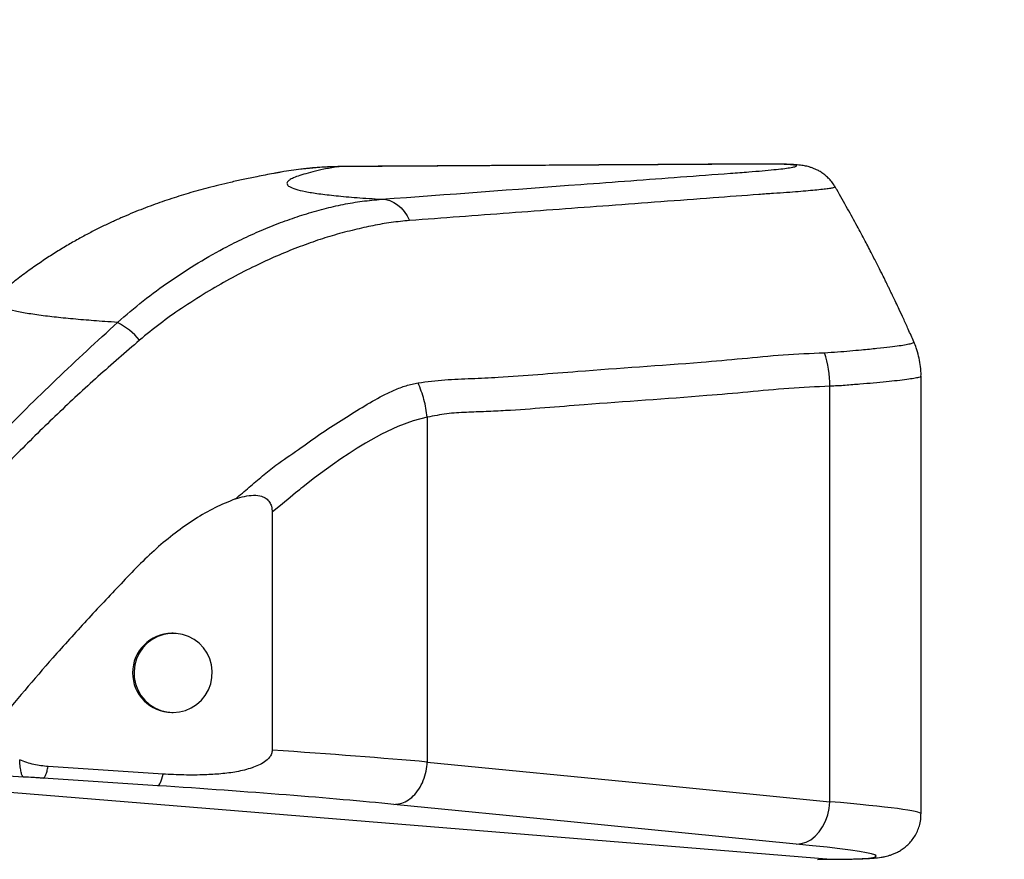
# Model space of a CAD drawing. Extents: x 0 to 16820, y 0 to 11880.
# Tile 27 of 78: x 7179 to 7527, y 7028 to 7325. Entities that reach past the tile are written whole.
import ezdxf

# ---------------------------------------------------------------- set-up
doc = ezdxf.new("R2010")
doc.units = 0
doc.header["$LTSCALE"] = 20
doc.layers.get('0').update_dxf_attribs({"linetype": 'CONTINUOUS'})
doc.styles.add('SLDTEXTSTYLE0', font='TXT', dxfattribs={"width": 0.605})
doc.dimstyles.new('SLDDIMSTYLE1', dxfattribs={"dimtxt": 100, "dimasz": 100, "dimexe": 0, "dimexo": 0.0625, "dimgap": 25, "dimtad": 1, "dimdec": 4, "dimlfac": 20, "dimzin": 12, "dimtxsty": 'SLDTEXTSTYLE0', "dimsah": 1, "dimcen": 0.09, "dimadec": 1, "dimazin": 3, "dimtfac": 1, "dimtofl": 0, "dimtmove": 0, "dimatfit": 3, "dimtolj": 1, "dimtzin": 12})

# ---------------------------------------------------------------- blocks, each defined once
blk = doc.blocks.new('_D_2')
at = {"color": 7, "linetype": 'CONTINUOUS'}
for p, q in [((4317.75, 7120.33), (3817.21, 7208.59)), ((7831.16, 6507.87), (11826.43, 6507.87))]:
    blk.add_line(p, q, dxfattribs=at)
blk.add_arc((7791.16, 6507.87), 4005.26, 0, 170, dxfattribs=at)
for points in [[(3846.75, 7203.38), (3880.08, 7298.85), (3850.61, 7304.42)], [(11796.43, 6507.87), (11810.18, 6608.05), (11780.18, 6607.68)]]:
    blk.add_solid(points, dxfattribs=at)
at = {"color": 7, "linetype": 'CONTINUOUS', "insert": (8009.94, 10638.69), "char_height": 100, "attachment_point": 1, "rotation": 355, "style": 'SLDTEXTSTYLE0'}
blk.add_mtext('170°', dxfattribs=at)

msp = doc.modelspace()

# ---------------------------------------------------------------- linework, layer by layer
at = {"color": 8, "linetype": 'CONTINUOUS'}
for p, q in [((7291.1604916, 7272.8770471), (7291.5740286, 7272.8955841)), ((7465.4388701, 7048.3139253), (7465.4388701, 7195.2366925)), ((7323.1219922, 7184.2969156), (7323.1219922, 7062.3406864)), ((7078.6596214, 7059.615264), (7465.7964681, 7028.0331469)), ((7227.8914725, 7053.9702869), (7187.3035108, 7056.6346145)), ((7461.0736345, 7027.8381801), (7465.7964681, 7028.0331469)), ((7465.7964681, 7028.0331469), (7466.654924, 7027.9966688))]:
    msp.add_line(p, q, dxfattribs=at)
at = {"color": 7, "linetype": 'CONTINUOUS'}
for p, q in [((7497.6763998, 7120.180974), (7497.6763998, 7198.7942553)), ((7268.2804142, 7150.6804323), (7268.2804142, 7066.5698743)), ((7233.2779442, 7107.8716612), (7232.8086768, 7107.8716612)), ((7497.6763998, 7044.0441466), (7497.6763998, 7105.5770612)), ((7232.8086768, 7079.8716641), (7233.2779442, 7079.8716641)), ((7229.710785, 7058.0867625), (7189.1228234, 7060.7510901))]:
    msp.add_line(p, q, dxfattribs=at)
at = {"color": 8, "linetype": 'CONTINUOUS', "flags": 128}
for points in [[(7306.9847797, 7261.3676286), (7308.4387456, 7261.2604595), (7309.8787044, 7260.8911491), (7311.2792646, 7260.266254), (7312.6157199, 7259.3967414), (7313.8645564, 7258.2979894), (7315.0037204, 7256.9893098), (7316.0131847, 7255.4937697), (7316.8751274, 7253.8378334)], [(7323.1219922, 7184.2969156), (7318.0763994, 7183.0129719), (7312.6887058, 7181.0181237), (7306.9854354, 7178.3502198), (7301.2588297, 7175.1486755), (7298.3747994, 7173.3643508), (7295.4707419, 7171.4912749), (7292.54925, 7169.529388), (7289.612857, 7167.4786902), (7283.2832609, 7162.8459192), (7280.4272448, 7160.6424547), (7279.080597, 7159.5689154), (7278.428105, 7159.0392089), (7278.107134, 7158.776114), (7277.9479896, 7158.6450434), (7277.8687154, 7158.5795975), (7277.8291975, 7158.5469342), (7277.8094088, 7158.5305429), (7277.799574, 7158.522377), (7277.7946268, 7158.5183239), (7277.7921234, 7158.5162974), (7277.7909313, 7158.5152841), (7277.7902757, 7158.5147476), (7277.7899777, 7158.5145092), (7277.7898585, 7158.51439), (7277.7897392, 7158.5142708), (7277.7897392, 7158.5142708), (7277.7896796, 7158.5142708), (7277.7896796, 7158.5142708), (7277.7896796, 7158.5142112), (7277.3213659, 7158.1252909), (7276.5760099, 7157.5051046), (7274.650601, 7155.9070444), (7271.8916212, 7153.6316371), (7268.2785069, 7150.6788826)], [(7323.1219922, 7062.3406864), (7402.8194522, 7054.4856882), (7465.4388701, 7048.3139253)], [(7227.8914725, 7053.9702869), (7228.1125461, 7054.0691114), (7228.3392225, 7054.2929864), (7228.5697137, 7054.6400643), (7228.8020526, 7055.1074839), (7229.0342723, 7055.6911922), (7229.2644058, 7056.3863612), (7229.4905459, 7057.1871496), (7229.710785, 7058.0867625)], [(7453.5716449, 7033.3504176), (7455.3175245, 7033.4936476), (7457.0419763, 7034.0107179), (7458.7015186, 7034.8886347), (7460.2542494, 7036.1052847), (7461.6610085, 7037.6299119), (7462.886331, 7039.4241309), (7463.8992821, 7041.4425826), (7464.6742915, 7043.6343646), (7465.1918386, 7045.9442234), (7465.4388701, 7048.3139253)], [(7453.5716449, 7033.3504176), (7373.8742148, 7041.2054158), (7311.2547969, 7047.3771787)]]:
    msp.add_lwpolyline(points, dxfattribs=at)
at = {"color": 7, "linetype": 'CONTINUOUS', "flags": 128}
msp.add_lwpolyline([(7233.2779442, 7079.8716641), (7235.4960715, 7080.0529218), (7237.6567398, 7080.5921054), (7239.7039806, 7081.4752674), (7241.5848051, 7082.6794601), (7243.2505165, 7084.1735101), (7244.6579014, 7085.9187341), (7245.7705413, 7087.8699518), (7246.5596472, 7089.9766183), (7247.0047747, 7092.1841359), (7247.0944201, 7094.4353438), (7246.8261396, 7096.6720081), (7246.2070261, 7098.8361335), (7245.2530538, 7100.8716321), (7243.9889585, 7102.725873), (7242.4474035, 7104.3508148), (7240.6683837, 7105.7043171), (7238.6979734, 7106.7513323), (7236.5871345, 7107.4647999), (7234.3906437, 7107.8262425), (7232.1653043, 7107.8262425), (7229.9688135, 7107.4647999), (7227.8579746, 7106.7513323), (7225.8875643, 7105.7043171), (7224.1085445, 7104.3508148), (7222.5669895, 7102.725873), (7221.3028942, 7100.8716321), (7220.3489219, 7098.8361335), (7219.7298084, 7096.6720081), (7219.4615279, 7094.4353438), (7219.5511733, 7092.1841359), (7219.9963008, 7089.9766183), (7220.7854067, 7087.8699518), (7221.8980466, 7085.9187341), (7223.3054315, 7084.1735101), (7224.9711429, 7082.6794601), (7226.8519674, 7081.4752674), (7228.8992082, 7080.5921054), (7231.0598766, 7080.0529218), (7233.2779442, 7079.8716641)], dxfattribs=at)
at = {"color": 7, "linetype": 'CONTINUOUS'}
for centre, radius, start, end in [((7791.1647235, 6507.8716374), 3487, 190, 170), ((7791.1647235, 6507.8716374), 1348, 190, 170), ((7232.9391272, 7093.8716626), 14.0006063, 90.533860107, 269.466139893)]:
    msp.add_arc(centre, radius, start, end, dxfattribs=at)
at = {"color": 8, "linetype": 'CONTINUOUS'}
for centre, radius, start, end in [((7199.9266357, 7192.8965213), 28.4486474, 40.944627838, 61.189269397), ((7425.6109962, 7194.8832668), 39.8294419, 0.508419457, 17.879589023)]:
    msp.add_arc(centre, radius, start, end, dxfattribs=at)
for centre, major_axis, ratio, start_param, end_param in [((7206.1054006, 7065.1355196), (159.9997495, -8.7004091), 0.0325421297, 0.7522611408, 1.1734607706), ((7205.2085029, 7050.1720589), (144.9996637, -8.7024088), 0.0358855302, 0.752645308, 1.4158704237), ((7377.6764144, 7050.3377561), (119.9998367, -6.2998448), 0.0314262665, 0.0016692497, 0.7521414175), ((7376.7795167, 7035.3742954), (104.9997565, -6.3017443), 0.0358855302, 5.7263291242, 7.0358306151)]:
    msp.add_ellipse(centre, major_axis=major_axis, ratio=ratio, start_param=start_param, end_param=end_param, dxfattribs=at)
at = {"color": 7, "linetype": 'CONTINUOUS'}
for points, knots in [([(7280.2362715, 7272.1527911), (7279.6460173, 7272.0988673), (7276.8813052, 7271.8462918), (7273.5114129, 7271.3755628), (7270.6647589, 7270.8003779), (7270.2375327, 7270.7140541)], [0, 0, 0, 0, 0.1874607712, 0.8780540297, 1, 1, 1, 1]), ([(7291.5222024, 7272.898624), (7290.3033869, 7272.8702415), (7287.9335114, 7272.8150545), (7284.3198814, 7272.5741363), (7281.836697, 7272.3755839), (7280.5375863, 7272.2205641), (7280.4326688, 7272.2080446)], [0, 0, 0, 0, 0.34678910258, 0.6742997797, 0.97369611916, 1, 1, 1, 1]), ([(7467.2610139, 7265.7534576), (7467.1456449, 7265.9669735), (7466.7321015, 7266.7323277), (7465.826485, 7267.8935884), (7464.6061837, 7269.1972347), (7463.3113994, 7270.2778472), (7462.0172136, 7271.1456351), (7460.778078, 7271.811648), (7459.6359381, 7272.3059581), (7458.6036365, 7272.6659811), (7457.6678764, 7272.9288133), (7456.7926725, 7273.1261323), (7455.9213536, 7273.2817209), (7454.96092, 7273.4142663), (7453.6829021, 7273.5436453), (7452.1066297, 7273.648085), (7450.1301867, 7273.7305972), (7448.0530992, 7273.7833494), (7445.8930943, 7273.8155688), (7443.5570418, 7273.8311734), (7440.8310477, 7273.8307176), (7437.4596507, 7273.8160278), (7432.2170356, 7273.7819545), (7412.2715641, 7273.6610994), (7378.1770652, 7273.4537478), (7340.54476, 7273.2227127), (7316.1793242, 7273.0753358), (7305.7505994, 7273.0139005), (7300.5023088, 7272.9882657), (7296.6922665, 7272.9581758), (7293.9279046, 7272.9301053), (7292.1896897, 7272.9037542), (7291.5760552, 7272.8944516)], [0, 0, 0, 0, 0.0024551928, 0.0088007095, 0.0149144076, 0.0207746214, 0.0263423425, 0.0315887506, 0.0365715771, 0.0414887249, 0.0466094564, 0.0522474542, 0.0588922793, 0.0672788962, 0.0788397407, 0.0978905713, 0.1159328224, 0.1329798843, 0.1480875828, 0.162942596, 0.1784025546, 0.1968723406, 0.2198407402, 0.2645523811, 0.5273136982, 0.7841836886, 0.887183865, 0.9307070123, 0.9577496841, 0.9756096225, 0.9913895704, 1, 1, 1, 1]), ([(7270.2342545, 7270.730803), (7269.7656534, 7270.6494326), (7267.3232858, 7270.2253267), (7263.2999959, 7269.4344562), (7258.2321336, 7268.3927181), (7253.7729094, 7267.4023149), (7249.6689941, 7266.4279782), (7245.8630772, 7265.4634183), (7242.2551923, 7264.490276), (7238.7755175, 7263.4932628), (7235.3733807, 7262.4592318), (7232.0106718, 7261.3760973), (7228.6567935, 7260.2323393), (7225.2869398, 7259.0161244), (7221.8798515, 7257.7149093), (7218.4166911, 7256.315579), (7214.8811795, 7254.8037197), (7211.2584586, 7253.1637268), (7207.5366014, 7251.3787724), (7203.7083049, 7249.4323271), (7199.7690202, 7247.3072302), (7195.7170597, 7244.9852216), (7191.5516626, 7242.4471935), (7187.2780477, 7239.6738237), (7182.906145, 7236.6506765), (7178.456339, 7233.3569098), (7174.2792399, 7230.0780609), (7171.6276441, 7227.8033873), (7170.4522644, 7226.7950869)], [0, 0, 0, 0, 0.0224153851, 0.1168298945, 0.1925119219, 0.2597132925, 0.3176835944, 0.3687569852, 0.4145343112, 0.4561559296, 0.4944685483, 0.5301250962, 0.5636493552, 0.5954741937, 0.6259674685, 0.6554498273, 0.6842056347, 0.7124908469, 0.7405381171, 0.7685433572, 0.7966423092, 0.8250129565, 0.8538045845, 0.8831380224, 0.913099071, 0.9437364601, 0.9750599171, 1, 1, 1, 1]), ([(7495.120046, 7210.9427548), (7495.1114045, 7210.9626831), (7494.4667702, 7212.4492772), (7493.2374585, 7215.1885691), (7491.5257408, 7218.9648558), (7490.0567559, 7222.1379149), (7488.8463378, 7224.7150572), (7487.8695643, 7226.7701019), (7487.1154388, 7228.3419803), (7486.4988723, 7229.6182133), (7485.9655313, 7230.7158182), (7485.4158551, 7231.8408529), (7484.6796672, 7233.3387509), (7483.6164753, 7235.4833794), (7482.1064237, 7238.4891596), (7480.1693309, 7242.2798309), (7477.7862842, 7246.8453991), (7474.9376648, 7252.1753622), (7471.5874305, 7258.2493998), (7468.9927109, 7262.8702541), (7467.4773904, 7265.4440539), (7467.286316, 7265.7685972)], [0, 0, 0, 0, 0.0010592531, 0.0790172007, 0.1464114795, 0.2032482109, 0.2495291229, 0.2852584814, 0.3142075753, 0.3345478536, 0.354377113, 0.3737173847, 0.3956091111, 0.4357688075, 0.4904480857, 0.5596456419, 0.6433596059, 0.7415926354, 0.8543484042, 0.9816340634, 1, 1, 1, 1]), ([(7497.6386105, 7198.7921691), (7497.6489295, 7199.1439347), (7497.6895379, 7200.528242), (7497.4325425, 7202.9207713), (7496.8748482, 7205.9044177), (7496.1012756, 7208.5861442), (7495.4059725, 7210.2144557), (7495.099691, 7210.9317279)], [0, 0, 0, 0, 0.0843989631, 0.3321362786, 0.5747821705, 0.8126912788, 1, 1, 1, 1]), ([(7255.326358, 7155.3812719), (7256.3716835, 7155.7201107), (7258.4582975, 7156.3964798), (7261.5919066, 7156.7989498), (7264.2496915, 7156.5453659), (7266.2101777, 7155.6294183), (7267.4122305, 7154.3657333), (7268.1616625, 7152.6491546), (7268.236564, 7151.3949983), (7268.279699, 7150.6727434)], [0, 0, 0, 0, 0.19778680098, 0.39480972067, 0.56672107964, 0.67184842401, 0.77771088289, 0.8719861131, 1, 1, 1, 1]), ([(7255.3387557, 7155.3943253), (7252.8790642, 7154.4138106), (7247.9243911, 7152.4387134), (7240.8458689, 7148.2552239), (7233.9408688, 7143.3995369), (7227.253808, 7137.8487736), (7220.9081728, 7131.8069739), (7212.7989142, 7123.2242771), (7202.6280963, 7112.4594618), (7187.8921781, 7096.1261771), (7177.5492915, 7083.8312191), (7171.0306679, 7076.0822988)], [0, 0, 0, 0, 0.0681768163, 0.1373317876, 0.2110149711, 0.2851763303, 0.3604049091, 0.4358298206, 0.588094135, 0.7403955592, 1, 1, 1, 1]), ([(7497.6747011, 7105.5770612), (7497.6749532, 7106.0832351), (7497.6757581, 7107.6995266), (7497.6665792, 7111.0507818), (7497.6672513, 7114.9750404), (7497.6757401, 7118.1883427), (7497.6750473, 7119.6891892), (7497.6748203, 7120.180974)], [0, 0, 0, 0, 0.1099168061, 0.3509813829, 0.6741374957, 0.8932241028, 1, 1, 1, 1]), ([(7268.2804142, 7066.5698743), (7268.2265295, 7066.1053728), (7268.1191127, 7065.1794106), (7267.1826484, 7063.6908199), (7265.6017022, 7062.326503), (7263.4654395, 7061.1571799), (7260.1902162, 7059.9076224), (7255.7441176, 7058.8057033), (7250.1573767, 7058.0999944), (7243.9384447, 7057.7624741), (7237.1151906, 7057.6875338), (7232.1790539, 7057.953679), (7229.710785, 7058.0867625)], [0, 0, 0, 0, 0.0328564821, 0.0654978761, 0.1223571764, 0.1808307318, 0.2394788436, 0.3739490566, 0.5091168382, 0.644247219, 0.8221091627, 1, 1, 1, 1]), ([(7189.1228234, 7060.7510901), (7187.4149219, 7060.916558), (7183.9485396, 7061.2523943), (7180.6897533, 7062.4966299), (7179.036585, 7063.1278253)], [0, 0, 0, 0, 0.4927043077, 1, 1, 1, 1]), ([(7466.6578447, 7027.9966688), (7467.2043786, 7027.9959931), (7468.8184832, 7027.9939974), (7471.3085643, 7028.008882), (7474.049055, 7028.0507986), (7476.5658864, 7028.1213257), (7478.9073805, 7028.2261579), (7481.2045876, 7028.3878033), (7483.103828, 7028.5969605), (7484.7667504, 7028.8918695), (7485.9603125, 7029.1773587), (7487.030253, 7029.4980517), (7488.1653061, 7029.9213184), (7489.3831552, 7030.4842955), (7490.6817305, 7031.2302649), (7492.0284681, 7032.1961217), (7493.3648481, 7033.4029043), (7494.6182772, 7034.8482583), (7495.7169578, 7036.5051426), (7496.6097983, 7038.3339789), (7497.2686495, 7040.3630712), (7497.6408813, 7042.2887375), (7497.6407487, 7043.5508805), (7497.6406966, 7044.0459943)], [0, 0, 0, 0, 0.0420422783, 0.1241654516, 0.2070164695, 0.2914056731, 0.3785127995, 0.4712246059, 0.5796416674, 0.6349859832, 0.6689949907, 0.6988041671, 0.7257804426, 0.7515891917, 0.7773096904, 0.8036653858, 0.8310488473, 0.8592847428, 0.888059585, 0.9171402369, 0.9463892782, 0.9789695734, 1, 1, 1, 1])]:
    msp.add_open_spline(points, degree=3, knots=knots, dxfattribs=at)
at = {"color": 8, "linetype": 'CONTINUOUS'}
for points, knots in [([(7291.1604916, 7272.8770471), (7289.5812362, 7272.5687907), (7286.4224339, 7271.952221), (7282.5494442, 7271.0610364), (7279.307521, 7270.1934699), (7276.7691613, 7269.3528116), (7274.9299881, 7268.5395765), (7273.6831907, 7267.6692483), (7273.3433637, 7266.7558566), (7274.2439143, 7265.8150471), (7276.4045381, 7264.9313067), (7279.843876, 7264.0993305), (7284.5813768, 7263.3214245), (7290.6842873, 7262.6018415), (7298.000296, 7261.9421456), (7303.9906842, 7261.5590874), (7306.9847797, 7261.3676286)], [0, 0, 0, 0, 0.0591861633, 0.1183832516, 0.1775692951, 0.2371572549, 0.2967566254, 0.356344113, 0.4358732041, 0.5154564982, 0.5950408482, 0.6745716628, 0.7559010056, 0.8372889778, 0.918674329, 1, 1, 1, 1]), ([(7291.1604916, 7272.8770471), (7289.1601308, 7272.8217661), (7285.6972123, 7272.7260665), (7281.8578286, 7272.3230179), (7280.2362715, 7272.1527911)], [0, 0, 0, 0, 0.57765170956, 1, 1, 1, 1]), ([(7306.9847797, 7261.3676286), (7330.4751273, 7263.1188356), (7365.7105839, 7265.7456414), (7406.7385371, 7268.8093241), (7426.6496713, 7270.2883125), (7436.5528389, 7271.0289553), (7441.6514095, 7271.4551625), (7445.692418, 7271.8340648), (7448.9182421, 7272.1874333), (7451.5259024, 7272.5355486), (7453.256225, 7272.8672929), (7453.8502496, 7273.1534515), (7453.420303, 7273.3795282), (7452.1633273, 7273.5515768), (7450.0846163, 7273.6820785), (7447.0012279, 7273.7754099), (7443.285037, 7273.8164992), (7436.6718504, 7273.8018644), (7426.2510462, 7273.7237573), (7407.3031168, 7273.616603), (7376.9349587, 7273.4272581), (7344.2623298, 7273.2307514), (7317.9610964, 7273.070453), (7304.8113712, 7272.989894), (7297.4170139, 7272.9525704), (7293.2476894, 7272.9022419), (7291.1604916, 7272.8770471)], [0, 0, 0, 0, 0.1931444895, 0.2897162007, 0.3380062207, 0.3561508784, 0.3713927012, 0.3868228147, 0.4016470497, 0.4166337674, 0.4348682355, 0.4526323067, 0.4676866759, 0.4829124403, 0.4977180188, 0.5126868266, 0.5309539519, 0.542746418, 0.5782615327, 0.6256206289, 0.7203383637, 0.8601486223, 0.9300536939, 0.965006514, 0.9824819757, 1, 1, 1, 1]), ([(7467.2408675, 7265.7418347), (7467.2639618, 7265.6989399), (7467.3206923, 7265.5935702), (7466.6663246, 7265.3993312), (7465.3975374, 7265.1645021), (7463.4945727, 7264.9086029), (7460.9619628, 7264.6333272), (7457.9068339, 7264.3429178), (7454.2717023, 7264.0466683), (7450.2555012, 7263.7285236), (7445.4828364, 7263.4149147), (7436.7302762, 7262.7955034), (7417.1991214, 7261.3070591), (7387.8987913, 7259.1438361), (7352.0875504, 7256.4679218), (7328.6125937, 7254.7145289), (7316.8751274, 7253.8378334)], [0, 0, 0, 0, 0.0206587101, 0.0507473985, 0.0801358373, 0.1097313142, 0.139566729, 0.1696152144, 0.1977802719, 0.2269580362, 0.256362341, 0.286754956, 0.3797787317, 0.592689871, 0.7963451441, 1, 1, 1, 1]), ([(7213.6365448, 7217.8236938), (7216.622162, 7220.4110314), (7222.592122, 7225.5846021), (7232.2436911, 7232.5938968), (7242.1400119, 7239.0219647), (7251.2064209, 7244.1250246), (7259.2027889, 7248.0768342), (7266.1338432, 7251.1333113), (7272.9635079, 7253.7897435), (7279.8893115, 7256.1262602), (7286.6826716, 7258.0689952), (7293.3807575, 7259.5976201), (7300.0893979, 7260.746182), (7304.6863447, 7261.160482), (7306.9847797, 7261.3676286)], [0, 0, 0, 0, 0.0985209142, 0.1969997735, 0.2982366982, 0.3994764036, 0.4689317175, 0.538381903, 0.6096277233, 0.6808795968, 0.7601538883, 0.8394996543, 0.9197511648, 1, 1, 1, 1]), ([(7316.8751274, 7253.8378334), (7314.6906015, 7253.6348674), (7310.3171261, 7253.2285243), (7303.9136112, 7252.0752025), (7297.4579366, 7250.6150686), (7290.5492598, 7248.8597758), (7283.5220853, 7246.6078049), (7276.3522846, 7243.9865767), (7268.9076686, 7240.9019987), (7261.1690054, 7237.2940985), (7253.1264224, 7233.1446717), (7244.7618219, 7228.2845215), (7236.519841, 7223.0649066), (7228.5839727, 7217.4533311), (7223.8048993, 7213.511075), (7221.4151298, 7211.5397549)], [0, 0, 0, 0, 0.0777882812, 0.1557340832, 0.2339744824, 0.3126546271, 0.3848693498, 0.4580698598, 0.5312816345, 0.6054491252, 0.6840076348, 0.7630620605, 0.849043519, 0.9245144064, 1, 1, 1, 1]), ([(7213.6365448, 7217.8236938), (7212.1204158, 7217.9226153), (7207.8617045, 7218.2004795), (7201.3129147, 7218.7054056), (7194.2907473, 7219.3526533), (7187.7992208, 7220.0874839), (7182.1022943, 7220.8979753), (7177.322996, 7221.7898457), (7173.6625651, 7222.7334112), (7171.2159484, 7223.6969112), (7169.858376, 7224.6716776), (7169.5572579, 7225.6333806), (7169.8621679, 7226.3437074), (7170.3764552, 7226.7300552), (7170.4564367, 7226.7901397)], [0, 0, 0, 0, 0.0464651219, 0.1305176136, 0.2206930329, 0.3109513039, 0.411262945, 0.5116846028, 0.6127062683, 0.7138381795, 0.8057998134, 0.8978452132, 0.9841129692, 1, 1, 1, 1]), ([(7091.6938459, 7085.1861334), (7098.0125902, 7093.359419), (7110.6569059, 7109.7148206), (7130.3224222, 7133.074586), (7150.3548311, 7155.4897272), (7170.8053439, 7176.9192808), (7191.8623678, 7197.7779872), (7206.3784969, 7211.1418019), (7213.6365448, 7217.8236938)], [0, 0, 0, 0, 0.1714960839, 0.3431774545, 0.5070616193, 0.6709455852, 0.8354731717, 1, 1, 1, 1]), ([(7221.4151298, 7211.5397549), (7216.4915608, 7207.2750382), (7206.6435555, 7198.7448534), (7192.282021, 7185.4489097), (7175.9513066, 7169.3901185), (7157.8701129, 7150.3744063), (7137.9028084, 7128.0469414), (7118.3483704, 7104.8212404), (7105.8057685, 7088.6003939), (7099.5310818, 7080.4855919)], [0, 0, 0, 0, 0.10922477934, 0.21846880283, 0.3276850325, 0.4925365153, 0.65739083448, 0.82860293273, 1, 1, 1, 1]), ([(7463.5168289, 7207.1116066), (7465.0904808, 7207.1919897), (7468.2536173, 7207.3535644), (7472.5996497, 7207.7887106), (7477.3571655, 7208.1974097), (7482.2228494, 7208.6739937), (7486.6429628, 7209.1642269), (7490.0571092, 7209.605179), (7492.5783699, 7210.0079222), (7494.2735911, 7210.3771661), (7495.1373667, 7210.6823856), (7495.0719778, 7210.8456038), (7495.0459276, 7210.9106279)], [0, 0, 0, 0, 0.07852931, 0.1578487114, 0.2374610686, 0.3597708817, 0.4831535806, 0.5917640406, 0.7011299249, 0.8128789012, 0.9254533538, 1, 1, 1, 1]), ([(7319.8640917, 7196.454773), (7323.0327452, 7196.8648074), (7329.3739598, 7197.6853818), (7338.7820338, 7197.9342156), (7354.4199371, 7198.7213176), (7381.4719712, 7201.0483091), (7410.2426678, 7202.9017012), (7434.4508276, 7205.0133168), (7448.9640286, 7206.4918079), (7458.666508, 7206.9050331), (7463.5168289, 7207.1116066)], [0, 0, 0, 0, 0.0653588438, 0.1307982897, 0.1962370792, 0.3924089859, 0.6961939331, 0.7974745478, 0.8987564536, 1, 1, 1, 1]), ([(7497.5670849, 7198.7934804), (7497.5897879, 7198.7493469), (7497.6589987, 7198.614804), (7496.864681, 7198.3495762), (7495.2459757, 7198.0052678), (7492.7281466, 7197.6206514), (7489.446926, 7197.2168551), (7485.4620568, 7196.8043171), (7481.0307035, 7196.3633189), (7476.1312291, 7195.9966158), (7471.0227085, 7195.4878779), (7467.2594053, 7195.3185881), (7465.4388701, 7195.2366925)], [0, 0, 0, 0, 0.0539769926, 0.1645509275, 0.2758963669, 0.3884352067, 0.5026064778, 0.6088428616, 0.7157608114, 0.8121994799, 0.909149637, 1, 1, 1, 1]), ([(7255.3328549, 7155.3869343), (7256.9448005, 7156.7735297), (7260.1271067, 7159.5109492), (7264.8472094, 7163.5102755), (7270.575476, 7168.1251464), (7277.5936, 7172.7770024), (7285.0875454, 7178.3429651), (7292.6846336, 7183.2427355), (7300.1415129, 7187.8270203), (7306.3220148, 7191.4767251), (7311.4929315, 7193.9676831), (7315.6747338, 7195.5738002), (7318.455846, 7196.1586354), (7319.8640917, 7196.454773)], [0, 0, 0, 0, 0.0748631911, 0.1477950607, 0.2199512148, 0.3368837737, 0.451596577, 0.5664101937, 0.6814580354, 0.7979292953, 0.8640381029, 0.9311542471, 1, 1, 1, 1]), ([(7323.1219922, 7184.2969156), (7322.8103579, 7186.3924682), (7322.1870911, 7190.5835621), (7320.6384235, 7194.4977062), (7319.8640917, 7196.454773)], [0, 0, 0, 0, 0.5000013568, 1, 1, 1, 1]), ([(7465.4388701, 7195.2366925), (7460.6062466, 7195.0237568), (7450.9393326, 7194.5978119), (7436.4651314, 7193.140781), (7412.3310133, 7191.046546), (7383.7695273, 7189.2123169), (7357.7476623, 7186.9482304), (7343.876366, 7186.2525377), (7336.9352644, 7186.0502167), (7329.9971915, 7185.6177883), (7325.4125783, 7184.7369861), (7323.1219922, 7184.2969156)], [0, 0, 0, 0, 0.1017523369, 0.2035397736, 0.3053266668, 0.6106192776, 0.805247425, 0.8539646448, 0.902724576, 0.951398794, 1, 1, 1, 1]), ([(7180.3902661, 7057.0505357), (7180.2350387, 7057.1697129), (7179.924581, 7057.4080695), (7179.5364467, 7058.6677822), (7179.2304638, 7060.5215472), (7179.0897556, 7062.1729777), (7179.0386009, 7063.0920824), (7179.036585, 7063.1283021)], [0, 0, 0, 0, 0.24745971, 0.4949240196, 0.7423881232, 0.9898481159, 1, 1, 1, 1]), ([(7311.2547969, 7047.3771787), (7312.0176387, 7047.4199777), (7313.594066, 7047.5084226), (7315.9648499, 7048.5271538), (7318.2329168, 7050.2502578), (7320.2417999, 7052.7043118), (7321.7902474, 7055.7069439), (7322.8133967, 7059.0012398), (7323.0214265, 7061.2524209), (7323.1219922, 7062.3406864)], [0, 0, 0, 0, 0.1307931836, 0.2702866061, 0.4156845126, 0.5633548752, 0.716124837, 0.8627691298, 1, 1, 1, 1]), ([(7180.3902661, 7057.0505357), (7170.7697848, 7057.5713163), (7152.8154929, 7058.5432268), (7126.7378861, 7059.9079998), (7110.3819871, 7060.7353803), (7102.1981512, 7061.1493683)], [0, 0, 0, 0, 0.365796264, 0.6826698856, 1, 1, 1, 1]), ([(7187.3035108, 7056.6346145), (7187.4593512, 7056.7131993), (7187.7710308, 7056.8703683), (7188.2467996, 7057.779278), (7188.703822, 7059.0500046), (7188.9831566, 7060.184063), (7189.1228234, 7060.7510901)], [0, 0, 0, 0, 0.2629699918, 0.5259376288, 0.7629697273, 1, 1, 1, 1]), ([(7187.3035108, 7056.6346145), (7186.7222528, 7056.6722743), (7185.5630643, 7056.7473782), (7183.2483796, 7056.8899725), (7181.5286593, 7056.9866169), (7180.3902064, 7057.0505953)], [0, 0, 0, 0, 0.253702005, 0.5059515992, 1, 1, 1, 1])]:
    msp.add_open_spline(points, degree=3, knots=knots, dxfattribs=at)

# ---------------------------------------------------------------- dimensions: what is measured, and where the dimension line sits
at = {"color": 7, "linetype": 'CONTINUOUS'}
dim = msp.add_angular_dim_2l(base=(8140.2463275, 10497.8926284), line1=((6833.3630896, 6507.8716374), (7791.1647235, 6507.8716374)), line2=((4357.1400888, 7113.3828329), (6463.6438724, 6741.9493809)), dimstyle='SLDDIMSTYLE1', dxfattribs=at)
dim.commit()
dim.dimension.update_dxf_attribs({"geometry": '_D_2', "text_midpoint": (8140.2463275, 10497.8926284), "dimtype": 162})

doc.saveas('drawing.dxf')
